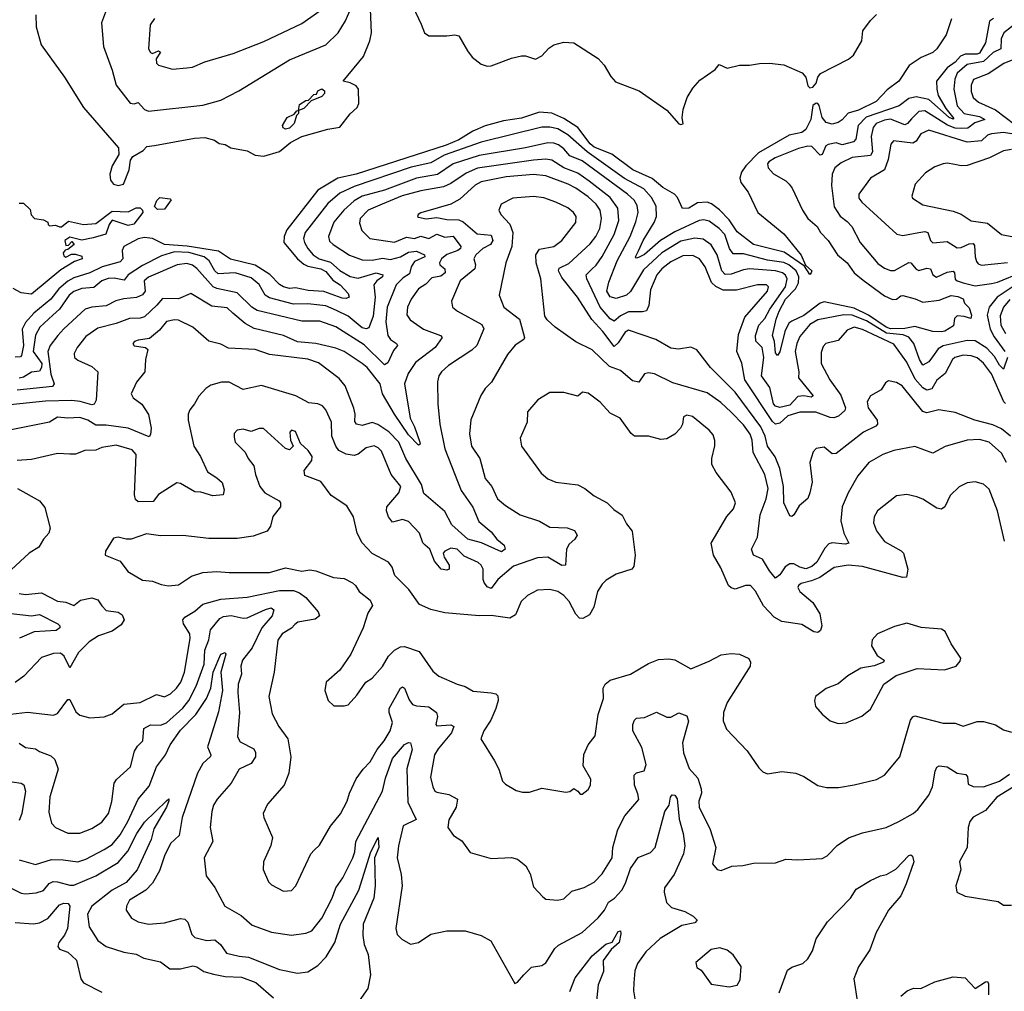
# Model space of a CAD drawing. Extents: x 1552294 to 1694791, y 811929 to 917222.
# Tile 220 of 256: x 1584337 to 1589219, y 876483 to 881300. Entities that reach past the tile are written whole.
import ezdxf

# ---------------------------------------------------------------- set-up
doc = ezdxf.new("R2010")
doc.units = 0

msp = doc.modelspace()

# ---------------------------------------------------------------- linework, layer by layer
at = {"layer": '0CON10XD'}
for points in [[(1584417.5, 881325), (1584418, 881265), (1584444.2, 881175), (1584559.6, 881015), (1584654.1, 880864.1), (1584826, 880665), (1584828.3, 880631.7), (1584795.5, 880575), (1584783.9, 880535), (1584787.9, 880505), (1584802.2, 880485), (1584825, 880477.3), (1584852.2, 880485), (1584880, 880555), (1584885.6, 880604.4), (1584898, 880622), (1584948.7, 880651.3), (1584968, 880672), (1585005, 880676.9), (1585203.4, 880713.4), (1585255, 880715.5), (1585302.6, 880702.6), (1585325.7, 880685.7), (1585355, 880682.2), (1585383.1, 880665), (1585465, 880650.4), (1585505, 880628.8), (1585546.8, 880623.2), (1585625, 880646.1), (1585679.4, 880690.6), (1585735, 880720.4), (1585865, 880757.1), (1585925, 880766.7), (1585975, 880833.2), (1586010.5, 880865), (1586018.1, 880885), (1586016.2, 880955), (1586005, 880972.5), (1585975, 880987.5), (1585940, 880995), (1586041.5, 881118.5), (1586073.5, 881195), (1586080.9, 881235), (1586076.9, 881353.1)], [(1584762.7, 881337.3), (1584742.9, 881285), (1584753, 881167), (1584795, 881050), (1584814.5, 880975), (1584885, 880885.8), (1584905, 880882.9), (1584925, 880890), (1584955, 880855.4), (1584975, 880846.2), (1585245, 880876.9), (1585335, 880900.5), (1585423.3, 880946.7), (1585675, 881101.8), (1585854.4, 881175), (1585915.5, 881235), (1585952.9, 881295), (1585979.1, 881355)], [(1585004.7, 881305.3), (1584984.4, 881275), (1584975.5, 881155), (1584985, 881137.1), (1584995, 881133.3), (1585025, 881145.6), (1585035, 881140), (1585013.8, 881106.2), (1585015, 881084.2), (1585025, 881074.2), (1585095, 881055.6), (1585165, 881060.9), (1585193.3, 881065), (1585255, 881090.9), (1585395, 881132.5), (1585548, 881192), (1585735, 881281.5), (1585825, 881343.5)], [(1586285.5, 881365), (1586327.6, 881277.6), (1586343.6, 881235), (1586365, 881220.3), (1586455, 881219.6), (1586495, 881225.9), (1586515, 881220.4), (1586556.6, 881145), (1586580.8, 881115), (1586625, 881080), (1586655, 881069.7), (1586675, 881071.1), (1586775, 881109.6), (1586825, 881120.2), (1586845, 881120.5), (1586895, 881105.3), (1586925, 881120.7), (1586960.4, 881159.6), (1586985, 881175.7), (1587035, 881188.4), (1587085, 881184.7), (1587205, 881108.2), (1587234.6, 881075), (1587268, 881018), (1587291.3, 880991.3), (1587408.3, 880948.3), (1587545, 880852.2), (1587605, 880784.2), (1587615, 880780), (1587626, 880784), (1587621.1, 880815), (1587627.3, 880855), (1587646.7, 880915), (1587675, 880961.2), (1587709.1, 881000.9), (1587785, 881053.8), (1587805, 881078.8), (1587845, 881059.2), (1587905, 881074.3), (1587955, 881074.4), (1588005, 881083.1), (1588055, 881084.3), (1588125, 881075.6), (1588217.3, 881037.3), (1588234.5, 881015), (1588245, 880972.5), (1588255, 880962.3), (1588270, 880965), (1588286.5, 880985), (1588293.5, 881015), (1588306.7, 881033.3), (1588446.2, 881105), (1588471.2, 881125), (1588512, 881195), (1588518, 881245), (1588555, 881296), (1588584.4, 881325.6)], [(1589165, 881305.5), (1589145, 881292.1), (1589125.2, 881185), (1589096.1, 881135), (1589085, 881129.6), (1589025, 881129), (1589000.9, 881119.1), (1588975, 881089.3), (1588935, 881061.3), (1588882.2, 880995), (1588883.4, 880955), (1588891.5, 880925), (1588929.2, 880859.2), (1588969, 880811), (1588965, 880806.5), (1588945, 880815.7), (1588845, 880904.2), (1588781.8, 880918.2), (1588745, 880908.7), (1588697.7, 880872.3), (1588533.3, 880816.7), (1588493.8, 880775), (1588481.9, 880708.1), (1588471.5, 880695), (1588415, 880679.7), (1588385, 880688.9), (1588345, 880681.9), (1588333.6, 880675), (1588315, 880631.9), (1588305, 880627.8), (1588265, 880671.9), (1588245, 880673.1), (1588198.1, 880661.9), (1588083.1, 880615), (1588050.6, 880595), (1588044.5, 880585), (1588048.1, 880565), (1588075, 880535.6), (1588135, 880500.9), (1588151.8, 880485), (1588167.3, 880465), (1588217.5, 880355), (1588243.8, 880315), (1588291.5, 880275), (1588307.5, 880245), (1588345, 880205.7), (1588392.5, 880135), (1588440, 880095), (1588474.3, 880045), (1588518.2, 880008.2), (1588625, 879931.5), (1588665, 879912.1), (1588685, 879914.2), (1588705, 879931.1), (1588715, 879932.2), (1588777, 879917), (1588815, 879899.6), (1588895, 879910.3), (1588955, 879932.2), (1588987.6, 879927.6), (1589015.5, 879915.5), (1589021.5, 879895), (1589045, 879872), (1589055.4, 879835), (1589052, 879818), (1589019.1, 879829.1), (1588985, 879832.1), (1588971.5, 879818.5), (1588967.2, 879782.8), (1588924, 879756), (1588907.8, 879752.2), (1588865, 879753.4), (1588775, 879778.3), (1588725, 879768.8), (1588655, 879767.9), (1588633.7, 879775), (1588545.8, 879835.8), (1588475, 879869.3), (1588325, 879901.4), (1588305, 879894.8), (1588225, 879833.9), (1588164.8, 879805.2), (1588151.1, 879795), (1588130.3, 879755), (1588106.2, 879653.8), (1588095, 879635.6), (1588085, 879648.6), (1588079.8, 879705), (1588070, 879735), (1588087, 879815), (1588101.8, 879855), (1588134, 879915), (1588183.3, 879965), (1588198, 879995), (1588200.7, 880025), (1588186.6, 880055), (1588149.8, 880085), (1588125, 880097.1), (1588045, 880108.5), (1587925, 880139), (1587875, 880139.6), (1587856.2, 880165), (1587833.8, 880235), (1587805, 880265.2), (1587755, 880301.2), (1587728.5, 880308.5), (1587705, 880305.2), (1587585, 880247.9), (1587514.7, 880205.3), (1587435, 880136.1), (1587405, 880120.7), (1587395, 880117.5), (1587390, 880125), (1587405.2, 880154.8), (1587428.3, 880205), (1587483, 880295), (1587493.5, 880325), (1587492.9, 880375), (1587469.2, 880419.2), (1587432.1, 880462.1), (1587335, 880512.8), (1587150.6, 880645), (1587055, 880729), (1587005, 880759.1), (1586965, 880768), (1586925, 880767.7), (1586625, 880693.4), (1586442, 880628), (1586375, 880591), (1586278.3, 880568.3), (1585996.1, 880473.9), (1585925, 880439.3), (1585865, 880388.2), (1585753.1, 880245), (1585744.7, 880215.3), (1585748.8, 880195), (1585765.3, 880165), (1585791.6, 880135), (1585821.1, 880115), (1585877.3, 880097.3), (1585925, 880056.6), (1585975, 880027), (1586015, 880018.9), (1586105, 880045.4), (1586138.1, 880035), (1586135.5, 880025), (1586107.5, 880005), (1586092.4, 879985), (1586099.8, 879925), (1586090.1, 879829.9), (1586067.2, 879772.8), (1586055, 879767.3), (1586035, 879772.3), (1585965, 879830), (1585908, 879858), (1585855, 879881.4), (1585765, 879891.6), (1585695, 879889.8), (1585575, 879921), (1585554.1, 879935), (1585525, 879988), (1585485, 880019.6), (1585405, 880045.2), (1585320.9, 880040.9), (1585304.2, 880054.2), (1585276.9, 880105), (1585251.2, 880125), (1585175, 880146), (1585105, 880149.2), (1585040.5, 880129.5), (1584945, 880081.1), (1584875.4, 880035), (1584855, 880008.8), (1584805, 880018.9), (1584775, 880017), (1584745, 880004.8), (1584705, 879972.5), (1584645, 879967.6), (1584605, 879953.1), (1584581.4, 879935), (1584534.9, 879865.1), (1584500.8, 879835), (1584437.5, 879775), (1584414.5, 879735.5), (1584404.3, 879655), (1584446, 879595), (1584445.6, 879575), (1584435, 879558.1), (1584395, 879552.5), (1584355, 879527.7), (1584335, 879523.4)], [(1588957.5, 881305), (1588930, 881225), (1588883.8, 881155), (1588865, 881138), (1588806.8, 881113.2), (1588747.6, 881072.4), (1588695, 880996), (1588638.1, 880951.9), (1588582.7, 880895), (1588495, 880852), (1588443.8, 880836.2), (1588415, 880803.1), (1588395, 880790.9), (1588365, 880782.2), (1588335, 880790.6), (1588315, 880816), (1588300.5, 880875), (1588295, 880884.2), (1588285.7, 880885.7), (1588269.6, 880875), (1588259.4, 880805), (1588234.5, 880755), (1588215, 880741.6), (1588152.8, 880727.2), (1587999.3, 880640.7), (1587936.6, 880575), (1587915.2, 880544.8), (1587907.9, 880515), (1587913, 880493), (1587948.2, 880445), (1587996, 880345), (1588125, 880238.8), (1588212.3, 880132.3), (1588233, 880083), (1588264.4, 880055), (1588261.5, 880045), (1588255, 880036.9), (1588228.3, 880078.3), (1588127.2, 880147.2), (1587975, 880185.3), (1587895, 880248.1), (1587855, 880307.5)], [(1589292.2, 881295), (1589215.6, 881234.4), (1589203.2, 881205), (1589200.8, 881155), (1589163.1, 881136.9), (1589115, 881093.7), (1589035, 881078), (1588985.2, 881035), (1588973.3, 881005), (1588967.8, 880955), (1588985, 880872.7), (1589019.6, 880835), (1589095, 880820.9), (1589122.9, 880805), (1589072, 880788), (1589037.5, 880762.5), (1589005, 880759.9), (1588975, 880763.2), (1588937.7, 880777.7), (1588825, 880847.8), (1588795, 880844.2), (1588758, 880808), (1588739.1, 880785), (1588725, 880779), (1588655, 880807.3), (1588625, 880802.3), (1588584, 880785), (1588567.9, 880765), (1588558.4, 880721.6), (1588564.8, 880645.2), (1588555, 880626.2), (1588465, 880616.6), (1588410.1, 880589.9), (1588379.2, 880565), (1588365.5, 880534.5), (1588362.4, 880477.6), (1588375, 880372.7), (1588405, 880325.4), (1588440.3, 880300.3), (1588462.9, 880275), (1588504.6, 880195), (1588591.3, 880091.3), (1588625, 880068.5), (1588655, 880056.2), (1588675, 880056.1), (1588746.2, 880096.2), (1588755, 880094.4), (1588782.5, 880062.5), (1588795, 880056.9), (1588835, 880067.6), (1588852, 880065), (1588865, 880034.4), (1588883.1, 880023.1), (1588935, 880049), (1588965, 880053.3), (1588971.2, 880045), (1588975, 880013.9), (1588984.9, 880004.9), (1589015, 879995.5), (1589075, 879981.2), (1589155, 879991.5), (1589185, 879998.4), (1589305, 880049.1)], [(1589269.1, 881105), (1589216.9, 881083.1), (1589138.6, 881031.4), (1589066.7, 881003.3), (1589053.9, 880975), (1589053.7, 880943.7), (1589065, 880913.6), (1589091.1, 880891.1), (1589175, 880852.5), (1589271, 880781)], [(1585655, 880757.5), (1585643.6, 880763.6), (1585640, 880775), (1585662.5, 880815), (1585698.3, 880831.7), (1585711.7, 880848.3), (1585720, 880850), (1585725, 880880), (1585755, 880900), (1585768.3, 880901.7), (1585795, 880930), (1585808.3, 880931.7), (1585815, 880947.5), (1585835, 880957.5), (1585848.3, 880948.3), (1585847.5, 880935), (1585835, 880920), (1585781.7, 880898.3), (1585745, 880860), (1585720, 880850), (1585720, 880835), (1585710, 880825), (1585697.5, 880785), (1585675, 880762.5), (1585655, 880757.5)], [(1587855, 880307.5), (1587806.7, 880356.7), (1587766.7, 880386.7), (1587745, 880394.8), (1587697.9, 880392.1), (1587655, 880366.2), (1587623.3, 880363.3), (1587598, 880418), (1587583.6, 880435), (1587525, 880468), (1587472.3, 880512.3), (1587376.6, 880555), (1587273.6, 880633.6), (1587185, 880668.2), (1587165.5, 880685), (1587104.9, 880764.9), (1587035, 880810.3), (1586975, 880836.7), (1586915, 880842.1), (1586825, 880811.9), (1586735, 880798), (1586645, 880774.5), (1586583, 880747), (1586514.2, 880705), (1586451.5, 880678.5), (1586006, 880534), (1585915, 880514.5), (1585814.7, 880455), (1585662, 880258), (1585647.4, 880225), (1585647, 880195), (1585714.3, 880114.3), (1585745, 880088.7), (1585765, 880078.5), (1585830, 880065), (1585855, 880052.5), (1585889.2, 880009.2), (1585925.3, 879985), (1585965, 879942.5), (1585970.6, 879925), (1585955, 879917.8), (1585935, 879920), (1585845, 879952.5), (1585767.2, 879957.2), (1585705, 879971.2), (1585675, 879967.5), (1585645, 879975.7), (1585625, 879987.2), (1585576.8, 880036.8), (1585505, 880083.7), (1585382.7, 880112.7), (1585322.7, 880152.7), (1585167.6, 880177.6), (1585055, 880185.8), (1584995.5, 880215.5), (1584955, 880221.1), (1584925, 880214.1), (1584853.8, 880175), (1584845.4, 880155), (1584848.8, 880115), (1584835, 880100), (1584745.6, 880074.4), (1584685, 880044.8), (1584605, 880020.9), (1584575, 880004.2), (1584531.4, 879965), (1584491.3, 879915), (1584406.2, 879845), (1584365, 879798.1), (1584349.4, 879765), (1584355.6, 879684.4), (1584346.5, 879635), (1584340.7, 879629.3), (1584315, 879626.2)], [(1589285, 880729), (1589215, 880741.1), (1589155, 880734.3), (1589135, 880727.5), (1589105, 880699.8), (1589035, 880692.7), (1588845, 880752.5), (1588805.5, 880735), (1588782, 880698), (1588765, 880687.4), (1588669.8, 880700.2), (1588656.7, 880683.3), (1588642.5, 880607.5), (1588624.1, 880555.9), (1588555.3, 880514.7), (1588497.1, 880435), (1588498.1, 880415), (1588513.1, 880395), (1588686.1, 880236.1), (1588715, 880230), (1588795, 880245.7), (1588825, 880250), (1588840, 880245), (1588852.1, 880205), (1588865, 880193.8), (1588935, 880199.7), (1588985, 880168.9), (1589005, 880171.4), (1589045, 880189.5), (1589065, 880190.5), (1589070.9, 880180.9), (1589074, 880125), (1589081.7, 880101.7), (1589089.5, 880089.5), (1589105, 880082.9), (1589235, 880096.1)], [(1589233.9, 879625), (1589215, 879568.1), (1589195, 879586.9), (1589169.5, 879629.5), (1589132.4, 879672.4), (1589075, 879708.3), (1589035, 879709.2), (1588915, 879683.3), (1588891.6, 879668.4), (1588862.2, 879627.8), (1588845, 879603.3), (1588815, 879587.5), (1588798, 879615), (1588770, 879695), (1588745.7, 879725.7), (1588717.6, 879737.6), (1588635, 879746.2), (1588535, 879806.8), (1588465, 879834.7), (1588422.6, 879837.4), (1588295, 879812.8), (1588255, 879788.7), (1588205, 879730), (1588189.6, 879695), (1588181.7, 879655), (1588200, 879555), (1588197.9, 879525), (1588270.4, 879435), (1588261.7, 879428.3), (1588225, 879435.2), (1588195, 879432.7), (1588155, 879389.5), (1588105, 879377), (1588085, 879383.5), (1588075, 879395.4), (1588056.3, 879476.3), (1588014.7, 879535), (1588025.9, 879625.9), (1588018.6, 879675), (1587986.3, 879706.3), (1587985.8, 879735), (1588001.1, 879785), (1588031.5, 879818.5), (1588056.1, 879865), (1588134.3, 879975), (1588142.3, 880015), (1588133.7, 880033.7), (1588118.9, 880045), (1588084.4, 880054.4), (1587955, 880064.1), (1587925, 880060.4), (1587865, 880038.1), (1587835, 880036.7), (1587818.1, 880055), (1587794.9, 880134.9), (1587765, 880184.6), (1587725, 880211.8), (1587685, 880217.6), (1587615, 880202.3), (1587520.2, 880145), (1587430.5, 880059.5), (1587365, 879951.8), (1587345.8, 879934.2), (1587295, 879917.9), (1587265, 879926.9), (1587247.7, 879955), (1587258.5, 879998.5), (1587300, 880105), (1587362.9, 880225), (1587392, 880298), (1587403.9, 880345), (1587398.2, 880378.2), (1587383.8, 880405), (1587350.8, 880435), (1587125, 880599.8), (1587065.1, 880625.1), (1587035, 880660.5), (1587009, 880679), (1586985, 880687.7), (1586955, 880689.4), (1586845, 880664.5), (1586615, 880627), (1586486.2, 880585), (1586407.7, 880532.3), (1586305.1, 880514.9)], [(1589255, 880656.8), (1589215, 880649.3), (1589145, 880615.3), (1589035, 880577.3), (1589005, 880575.5), (1588973, 880583), (1588935, 880588.9), (1588915, 880585.6), (1588875, 880570), (1588828.7, 880541.3), (1588776, 880485), (1588760.8, 880425), (1588764, 880415), (1588815, 880382.5), (1588965, 880350.9), (1589005, 880336.5), (1589055, 880302.5), (1589135, 880290.7), (1589205, 880234.5), (1589263.7, 880223.7)], [(1589225, 879397.5), (1589216.5, 879405), (1589156, 879545), (1589115, 879597.1), (1589085, 879623.1), (1589055, 879634.2), (1589015, 879636.9), (1588972.7, 879625), (1588961.8, 879615), (1588924.8, 879545.2), (1588885, 879512.9), (1588859.7, 879470.3), (1588835, 879463.4), (1588815, 879475.6), (1588777.1, 879517.1), (1588735, 879602.8), (1588671.1, 879691.1), (1588515, 879764.4), (1588475, 879775.7), (1588438.9, 879761.1), (1588395, 879710), (1588334.6, 879695.4), (1588320.9, 879679.1), (1588310.5, 879649.5), (1588311.1, 879595), (1588353.4, 879515), (1588409, 879439), (1588430.9, 879375), (1588428.1, 879361.9), (1588397.1, 879335), (1588374.1, 879325.9), (1588355, 879327.4), (1588285, 879353.9), (1588205, 879354.3), (1588145, 879336.2), (1588105, 879299.1), (1588085, 879294.7), (1588068.6, 879308.6), (1587931.6, 879515), (1587917.1, 879597.1), (1587892.2, 879655), (1587900.4, 879739.6), (1587932.9, 879825), (1588045.4, 879955), (1588050, 879975), (1588040, 879985), (1587995, 879985.9), (1587890.8, 879959.2), (1587825, 879959.5), (1587787.7, 879977.7), (1587766.5, 879996.5), (1587736.1, 880075), (1587707.5, 880115), (1587675, 880130.7), (1587625, 880129.6), (1587565, 880099.5), (1587521.2, 880065), (1587495.8, 880035), (1587465, 879960), (1587456.5, 879883.5), (1587445, 879856.9), (1587425, 879851.3), (1587355, 879851.9), (1587315, 879832.7), (1587285, 879805.9), (1587265, 879817.7), (1587215.5, 879875), (1587148.9, 880015), (1587145, 880035.7), (1587173.9, 880063.9), (1587195, 880082.3), (1587224.3, 880125.7), (1587284.3, 880235.7), (1587307.4, 880305), (1587303, 880365), (1587265, 880418.1), (1587160.3, 880500.3), (1587105, 880538.9), (1587035.4, 880565), (1586975, 880603.5), (1586945, 880607.9), (1586885, 880604.2), (1586606.7, 880563.3), (1586550.8, 880539.2), (1586475, 880488.4), (1586438.2, 880471.8), (1586325, 880452), (1586232.7, 880427.3), (1586134.1, 880385.9)], [(1588254.6, 878954.6), (1588245, 878926.9), (1588200.9, 878889.1), (1588175, 878846), (1588165, 878836.2), (1588155, 878840), (1588126.4, 878905), (1588124.7, 878985), (1588105.2, 879075.2), (1588083.1, 879133.1), (1588044.7, 879185), (1588032.8, 879235), (1588010.8, 879280.8), (1587884, 879454), (1587762, 879575), (1587695, 879664), (1587664.1, 879675.9), (1587602.7, 879667.3), (1587565, 879672.2), (1587490.8, 879715), (1587355, 879760.9), (1587338.6, 879751.4), (1587305, 879698.8), (1587285, 879680), (1587228.6, 879755), (1587173.2, 879813.2), (1587103.3, 879925), (1587025, 880021.2), (1587008.4, 880055), (1587012.5, 880067.5), (1587059.3, 880090.7), (1587165, 880188.9), (1587193.2, 880225), (1587213.9, 880265), (1587221.5, 880315), (1587215.2, 880355), (1587195.8, 880385), (1587155, 880421.9), (1587095.1, 880465.1), (1587055.5, 880485), (1586945, 880526.6), (1586885, 880532), (1586749.4, 880520.6), (1586625, 880496.7), (1586595, 880479.7), (1586520, 880410), (1586475, 880386.2), (1586412.4, 880367.6), (1586325, 880342), (1586313.3, 880335), (1586310, 880325), (1586315, 880321.2), (1586352.8, 880312.8), (1586405, 880319.6), (1586455, 880309.6), (1586515, 880307.6), (1586535, 880297.8), (1586605, 880237.7), (1586675, 880232.1), (1586682, 880205), (1586670.7, 880185), (1586632.7, 880165), (1586598.1, 880135), (1586588.8, 880115), (1586596.8, 880085), (1586592.8, 880065), (1586521.2, 880005), (1586477.1, 879905), (1586482.5, 879875), (1586507.1, 879855), (1586628.6, 879788.6), (1586637.6, 879767.6), (1586602.9, 879685), (1586577.9, 879662.1), (1586463.6, 879585), (1586428.1, 879555), (1586414.4, 879535), (1586408.9, 879505), (1586410.4, 879395), (1586420.3, 879295), (1586445, 879172.9), (1586525.6, 878965.6), (1586583.3, 878883.3), (1586612.6, 878812.6), (1586675, 878760.6), (1586701.9, 878725), (1586739.5, 878695), (1586744.4, 878675), (1586725, 878662.3), (1586626.1, 878706.1), (1586558.2, 878725), (1586480, 878795), (1586445, 878861.5), (1586340.7, 878950.7), (1586328.8, 878995), (1586251.1, 879125), (1586216.1, 879205), (1586167.1, 879257.1), (1586113.4, 879293.4), (1586085, 879302.6), (1586035, 879288.3), (1586006.5, 879295), (1585998.2, 879308.2), (1586000, 879345), (1585993.8, 879373.8), (1585950, 879485), (1585920.7, 879520.7), (1585818.3, 879598.3), (1585765, 879617.7), (1585575, 879640.3), (1585505, 879665.2), (1585372.1, 879672.1), (1585335, 879690.8), (1585275, 879706.8), (1585195, 879775.7), (1585125, 879810), (1585105, 879812.1), (1585065, 879803.1), (1585029.9, 879760.1), (1584980.4, 879719.6), (1584925, 879711.5), (1584906.2, 879705), (1584898, 879695), (1584905, 879682.5), (1584960, 879675), (1584972.5, 879665), (1584960.5, 879615), (1584956.8, 879555), (1584916.5, 879503.5), (1584889.1, 879445), (1584900, 879425), (1584943.1, 879393.1), (1584975, 879342), (1584989.2, 879275), (1584986.2, 879243.8), (1584978.8, 879231.2), (1584875, 879275.2), (1584765, 879290.5), (1584715, 879289.8), (1584675, 879314.2), (1584635, 879328.1), (1584575, 879324.8), (1584525, 879330), (1584485, 879305.4), (1584245, 879256.5)], [(1586305.1, 880514.9), (1586145, 880455.2), (1586035.5, 880425), (1585995, 880401.6), (1585943.6, 880356.4), (1585894.5, 880295.5), (1585867.2, 880225), (1585872.8, 880202.8), (1585890.6, 880185), (1585972, 880132), (1586035, 880109.3), (1586085, 880107.3), (1586135, 880117.7), (1586175, 880111.8), (1586225, 880125.1), (1586265, 880147.5), (1586305, 880152.8), (1586343.3, 880135), (1586345, 880124.5), (1586295, 880100.5), (1586277.7, 880075), (1586270, 880040), (1586239, 880021), (1586203.2, 879985), (1586159.2, 879875), (1586152.2, 879802.2), (1586162.5, 879735), (1586174.8, 879714.8), (1586205.6, 879695), (1586210, 879685), (1586205, 879677.5), (1586190, 879660), (1586161.9, 879598.1), (1586145, 879588.6), (1586045, 879688.2), (1585905, 879777.9), (1585825.7, 879805.7), (1585735, 879804.8), (1585515, 879858.5), (1585488.2, 879875), (1585415, 879945.9), (1585315, 879967.2), (1585296.2, 879976.2), (1585215, 880066.6), (1585193, 880083), (1585165, 880091.9), (1585116.9, 880085), (1584975, 880024.2), (1584954.3, 880005), (1584958.6, 879955), (1584945, 879936.5), (1584916.5, 879923.5), (1584853.2, 879916.8), (1584814.1, 879905.9), (1584765, 879882.1), (1584694.8, 879875.2), (1584661.9, 879865), (1584555, 879768.2), (1584525.6, 879734.4), (1584488.6, 879685), (1584475.8, 879655), (1584492.1, 879542.1), (1584507.8, 879495), (1584499.2, 879480.8), (1584325, 879463.7)], [(1589230, 879105), (1589205, 879151.1), (1589143.5, 879205), (1589095, 879219.3), (1589035, 879215.2), (1588925, 879184.6), (1588865, 879150.4), (1588775, 879183.2), (1588671.2, 879165), (1588615.8, 879145), (1588547.1, 879105), (1588491.9, 879038.1), (1588444.4, 878955), (1588415.4, 878885), (1588408.4, 878815), (1588423.6, 878753.6), (1588448, 878705), (1588429.8, 878700.2), (1588365, 878705.8), (1588348.5, 878701.5), (1588329.3, 878680.7), (1588289.6, 878610.4), (1588265, 878588.6), (1588235, 878577.8), (1588204.4, 878585), (1588175, 878601.6), (1588155, 878602.3), (1588131.8, 878588.2), (1588105, 878547.5), (1588085, 878531.4), (1588055, 878567.5), (1588020.4, 878625), (1587975.4, 878645.4), (1587965.6, 878675), (1587995.2, 878734.8), (1588008.6, 878845), (1588038.1, 878925), (1588047.6, 878975), (1588031.4, 879045), (1587972.9, 879155), (1587968.1, 879215), (1587958.3, 879245), (1587925, 879291.2), (1587865, 879353.6), (1587812.5, 879402.5), (1587745, 879450), (1587575, 879499.2), (1587485, 879544.4), (1587455, 879548.8), (1587435, 879544.3), (1587406.4, 879503.6), (1587375, 879509.6), (1587315, 879560.9), (1587261.2, 879581.2), (1587175, 879663.6), (1587095, 879702.2), (1586992, 879775), (1586951.7, 879811.7), (1586940.5, 879830.5), (1586920.4, 880015), (1586896.9, 880095), (1586895.3, 880135), (1586915, 880163.2), (1586984.7, 880175.3), (1587024.5, 880205), (1587093.5, 880295), (1587096.7, 880325), (1587082.2, 880345), (1587055, 880367.3), (1586995, 880396), (1586935, 880416.9), (1586885, 880422.9), (1586781.2, 880415), (1586724.7, 880385.3), (1586712.9, 880355), (1586722.9, 880335), (1586766.5, 880286.5), (1586782.2, 880245), (1586776.9, 880175), (1586747.8, 880095), (1586714.3, 879935), (1586737.1, 879875), (1586815.6, 879815.6), (1586840, 879725), (1586836, 879715), (1586793.9, 879686.1), (1586755, 879640), (1586676.7, 879503.3), (1586645, 879470.8), (1586623.1, 879436.9), (1586573.7, 879316.3), (1586566.8, 879246.8), (1586577.8, 879185), (1586618.5, 879125), (1586644.4, 879025), (1586678.5, 878985), (1586705.6, 878925), (1586745, 878891.8), (1586818.8, 878845), (1586913.6, 878813.6), (1586965, 878784.6), (1587051.1, 878781.1), (1587087.6, 878767.6), (1587101.2, 878745), (1587089.2, 878725), (1587060.7, 878699.3), (1587047.7, 878675), (1587043.3, 878595), (1587025, 878594.6), (1586955, 878634.7), (1586905, 878632.8), (1586785, 878590.8), (1586708.4, 878525), (1586675, 878479.2), (1586655, 878488.9), (1586640.3, 878510.3), (1586634.7, 878525), (1586634.6, 878575), (1586625.5, 878595), (1586609.4, 878609.4), (1586540.5, 878640.5), (1586505.7, 878675), (1586475, 878680), (1586445, 878665.8), (1586436.2, 878655), (1586441.4, 878635), (1586466.7, 878595), (1586467.1, 878575), (1586455, 878570.5), (1586426.2, 878575), (1586392.9, 878615), (1586370.4, 878675), (1586347.8, 878695), (1586336.3, 878706.3), (1586320, 878755), (1586265, 878812.2), (1586235, 878822.9), (1586185, 878808.5), (1586166.1, 878836.1), (1586155.4, 878865), (1586157.5, 878885), (1586217.1, 878955), (1586226.2, 878985), (1586178.5, 879045), (1586130.1, 879160.1), (1586115, 879177.3), (1586095, 879187.5), (1586055, 879177.3), (1586014.3, 879145.7), (1585995, 879139.4), (1585955, 879146.7), (1585920, 879165), (1585903.8, 879185), (1585884.8, 879234.8), (1585882.5, 879305), (1585854.6, 879365), (1585837.8, 879385), (1585815, 879395.3), (1585770.2, 879400.2), (1585706, 879436), (1585535, 879486.7), (1585445, 879466.7), (1585375, 879502.8), (1585337.6, 879502.4), (1585285, 879488), (1585259.1, 879470.9), (1585225, 879434), (1585204.4, 879395), (1585180, 879365), (1585172.3, 879345), (1585172.8, 879315), (1585200.7, 879185), (1585233.5, 879135), (1585268, 879058), (1585315, 879028.8), (1585340, 879005), (1585351.2, 878968.8), (1585345, 878943.8), (1585295, 878939.1), (1585235, 878958.1), (1585205, 878960), (1585135, 879000.8), (1585115.8, 879004.2), (1585025, 878945.5), (1584999, 878911), (1584925, 878910.4), (1584911.2, 878921.2), (1584905.9, 878945), (1584913.6, 879145), (1584895, 879167.8), (1584815, 879191.1), (1584745, 879178.6), (1584714.4, 879165.6), (1584660, 879165), (1584613.3, 879146.7), (1584585, 879145.5), (1584525, 879150), (1584395, 879120), (1584325, 879115.4)], [(1585019.6, 880359.6), (1585004.6, 880374.6), (1585016.4, 880403.6), (1585032.2, 880417.8), (1585082.5, 880412.5), (1585087.5, 880407.5), (1585055, 880361.5), (1585019.6, 880359.6)], [(1586134.1, 880385.9), (1586065, 880356.4), (1586024.6, 880315), (1586021.9, 880291.9), (1586032.7, 880255), (1586072.9, 880215), (1586195, 880197.4), (1586255, 880221.6), (1586295, 880215.2), (1586325, 880227), (1586365, 880215.2), (1586405, 880236.2), (1586445, 880221.6), (1586486.8, 880226.8), (1586523.5, 880175), (1586521.8, 880165), (1586509.6, 880155), (1586455, 880135.8), (1586427.6, 880115), (1586418.9, 880095), (1586420.7, 880085), (1586444.7, 880064.7), (1586446.7, 880045), (1586425, 880028.9), (1586380.4, 880019.6), (1586351.2, 879988.8), (1586313.9, 879965), (1586277.5, 879915), (1586259.7, 879875), (1586256.4, 879836.4), (1586272.8, 879812.8), (1586338.6, 879765), (1586424, 879735), (1586432.2, 879725), (1586396.2, 879675), (1586299, 879601), (1586263.4, 879546.6), (1586245.2, 879495), (1586272.9, 879325), (1586295, 879281.2), (1586320.8, 879205), (1586323.3, 879195), (1586315, 879190), (1586265, 879242.1), (1586195.3, 879345), (1586135.5, 879445), (1586123.5, 879495), (1586059.4, 879575), (1586035.4, 879595.4), (1585945, 879654.8), (1585905, 879671.9), (1585805, 879694.4), (1585713.5, 879703.5), (1585644.4, 879734.4), (1585499.2, 879769.2), (1585455, 879794), (1585393.1, 879845), (1585365, 879871.7), (1585290.2, 879880.2), (1585185, 879942.5), (1585124.6, 879915.4), (1585045, 879918.5), (1585017.6, 879885), (1584955, 879827.4), (1584935, 879819.6), (1584881.4, 879818.6), (1584815, 879793.2), (1584725, 879771.2), (1584665, 879729.2), (1584621.2, 879675), (1584606.5, 879645), (1584608.1, 879625), (1584625, 879611.8), (1584695, 879581.1), (1584724.3, 879555), (1584715.5, 879414.5), (1584706.2, 879393.8), (1584695, 879390.9), (1584637.4, 879407.4), (1584595, 879411.6), (1584465, 879408.5), (1584290.1, 879389.9)], [(1584335, 880390), (1584355, 880390), (1584388.3, 880358.3), (1584393, 880333), (1584410, 880315), (1584455, 880307.5), (1584477, 880297), (1584477.5, 880285), (1584485, 880277.5), (1584515, 880281.2), (1584535, 880272.5), (1584545, 880272.5), (1584579.3, 880300.7), (1584654, 880284), (1584715, 880290.4), (1584795, 880350.9), (1584875, 880346.9), (1584915, 880367.9), (1584935, 880367.3), (1584946.2, 880356.2), (1584946.7, 880345), (1584903.1, 880286.9), (1584875, 880280.6), (1584795, 880305.4), (1584780, 880285), (1584763.8, 880236.2), (1584700.8, 880219.2), (1584645, 880206.7), (1584585, 880222.5), (1584560, 880205), (1584565, 880180), (1584578.3, 880181.7), (1584595, 880200), (1584607.5, 880185), (1584575, 880160), (1584561.7, 880158.3), (1584552.5, 880145), (1584555, 880130), (1584565, 880122.5), (1584593, 880137), (1584613, 880137), (1584645, 880127.5), (1584646.7, 880115), (1584609.3, 880100.7), (1584540.6, 880059.4), (1584395, 879938.8), (1584345, 879946.2), (1584305, 879966.7)], [(1589263.1, 879976.9), (1589182.7, 879925), (1589143.8, 879875), (1589133.8, 879835), (1589149.3, 879765), (1589167.9, 879727.9), (1589221.6, 879655)], [(1589246.4, 879913.6), (1589215.2, 879875), (1589198.7, 879831.3), (1589202, 879785), (1589224.9, 879744.9)], [(1589249.7, 879235), (1589205, 879271.3), (1589162.1, 879292.1), (1589072, 879315), (1588975, 879353.3), (1588894.5, 879365.5), (1588835, 879350.6), (1588815, 879356.9), (1588711.5, 879485), (1588685, 879501.5), (1588645, 879510), (1588629.7, 879500.3), (1588607.5, 879465), (1588555, 879435.6), (1588538.2, 879405), (1588544.1, 879375), (1588588.5, 879315), (1588589.4, 879295), (1588582.5, 879285), (1588521.4, 879255), (1588385, 879149.5), (1588365, 879147.5), (1588325, 879180.8), (1588286.2, 879173.8), (1588271.7, 879158.3), (1588254.4, 879105), (1588266.9, 879006.9), (1588254.6, 878954.6)], [(1589218.9, 878715), (1589185.3, 878864.7), (1589143.3, 878973.3), (1589115, 878996.7), (1589075, 879009.5), (1589035, 879004.4), (1588995, 878984.3), (1588949.5, 878940.5), (1588924.6, 878885.4), (1588906.7, 878873.3), (1588885, 878878.2), (1588815, 878922.5), (1588784.7, 878934.7), (1588735, 878946.5), (1588685, 878939.4), (1588590.5, 878865), (1588572.7, 878835), (1588570, 878805), (1588585.2, 878765.2), (1588625, 878713.8), (1588707.4, 878667.4), (1588719.6, 878655), (1588740.4, 878575), (1588733.2, 878536.8), (1588715, 878533.8), (1588515, 878589.6), (1588445, 878595.4), (1588375, 878584), (1588304.9, 878535.1), (1588262.2, 878517.8), (1588211.4, 878505), (1588197.8, 878495), (1588195.5, 878485), (1588204.6, 878465), (1588269.9, 878409.9), (1588303.8, 878355), (1588314.4, 878295), (1588307.9, 878272.1), (1588295, 878261.4), (1588275, 878264.5), (1588215, 878300.9), (1588115, 878316.9), (1588078.3, 878338.3), (1588024.7, 878394.7), (1587985, 878466.2), (1587960, 878495), (1587935, 878495.6), (1587885, 878476.4), (1587865, 878482.5), (1587850.6, 878495), (1587812.6, 878582.6), (1587777.5, 878645), (1587765.4, 878705), (1587843.3, 878836.7), (1587875.5, 878875), (1587885.5, 878905), (1587865, 878957.5), (1587789.5, 879055), (1587768.2, 879095), (1587768.5, 879125), (1587783.1, 879186.9), (1587783.7, 879213.7), (1587775, 879241.2), (1587755, 879265.7), (1587672.1, 879332.1), (1587645, 879338.6), (1587628.8, 879331.2), (1587622.9, 879295), (1587612.9, 879275), (1587585, 879245.7), (1587545, 879222.5), (1587515, 879218.6), (1587455, 879235.7), (1587385.6, 879235.6), (1587368.9, 879248.9), (1587313.9, 879323.9), (1587265, 879350), (1587215, 879404.2), (1587155, 879448), (1587126.7, 879453.3), (1587105, 879432.9), (1587035, 879451.4), (1586965, 879452.5), (1586905.4, 879414.6), (1586854.4, 879355.6), (1586852.5, 879305), (1586818, 879225), (1586824.3, 879185), (1586922.2, 879052.2), (1586955, 879024.3), (1586995, 879007.1), (1587103.5, 878993.5), (1587138.8, 878975), (1587185, 878939.2), (1587250, 878905), (1587282.2, 878872.2), (1587323.6, 878843.6), (1587345, 878801.2), (1587373.8, 878765), (1587389.2, 878645), (1587381.2, 878588.8), (1587372, 878575), (1587295, 878550.6), (1587245, 878520.8), (1587225, 878502), (1587201.8, 878465), (1587182.9, 878387.1), (1587161.4, 878348.6), (1587129.3, 878330.7), (1587112.2, 878332.2), (1587095, 878352.5), (1587061.8, 878415), (1587035, 878445.6), (1587005, 878464.4), (1586965, 878474.4), (1586905, 878471.4), (1586854.6, 878445.4), (1586823.8, 878416.2), (1586795, 878350), (1586767.4, 878332.6), (1586674.6, 878345.4), (1586615, 878344.3), (1586445, 878359.2), (1586375, 878376), (1586320, 878400), (1586265.6, 878475.6), (1586196.7, 878545), (1586183.3, 878585), (1586165, 878610), (1586085, 878654), (1586035, 878706.7), (1586010.8, 878755), (1585992.2, 878835), (1585959.3, 878889.3), (1585880.5, 878940.5), (1585830.2, 879010.2), (1585750.9, 879040.9), (1585747.1, 879065), (1585785, 879113.8), (1585786.9, 879135), (1585768, 879165), (1585729.5, 879199.5), (1585705, 879258.8), (1585685, 879265.8), (1585676.7, 879255), (1585678.8, 879215), (1585692.5, 879185), (1585675, 879167.5), (1585655, 879174), (1585545, 879273.2), (1585525, 879273.1), (1585485, 879258.2), (1585445, 879270), (1585415.6, 879264.4), (1585400.9, 879249.1), (1585399.5, 879229.5), (1585406, 879205), (1585455.4, 879155.4), (1585469.4, 879125), (1585498.3, 879088.3), (1585506, 879045), (1585527.5, 878985), (1585552.5, 878955), (1585622.9, 878915), (1585630.6, 878905), (1585630.6, 878885), (1585592.7, 878837.3), (1585580.9, 878789.1), (1585564, 878765), (1585495, 878739.4), (1585415, 878727.5), (1585275, 878727.5), (1585145, 878743.1), (1585035, 878741.5), (1584965, 878750.8), (1584890, 878725), (1584865, 878724.3), (1584825, 878734), (1584801.2, 878728.8), (1584762.9, 878665), (1584761.2, 878645), (1584835, 878616), (1584872.5, 878565), (1584945, 878521.9), (1584995, 878516.2), (1585039.1, 878499.1)], [(1584325.3, 878975.3), (1584435, 878914.5), (1584462.1, 878882.1), (1584488.5, 878778.5), (1584480.9, 878755), (1584454.6, 878725), (1584431.5, 878685), (1584384.2, 878655), (1584295, 878572.5)], [(1585039.1, 878499.1), (1585075, 878492.5), (1585125, 878498.1), (1585189.2, 878540.8), (1585245, 878559.4), (1585315, 878564.5), (1585375, 878558.9), (1585575, 878559.2), (1585655, 878583.1), (1585735, 878565.5), (1585775, 878572.2), (1585805, 878567.5), (1585892.5, 878535), (1585945, 878528.8), (1585987.7, 878507.7), (1586002.5, 878495), (1586020, 878465), (1586075, 878422.5), (1586086, 878395), (1586062.5, 878357.5), (1586040, 878285), (1585978.6, 878155), (1585924.5, 878075.5), (1585856.7, 878015), (1585850, 877975), (1585866, 877925), (1585895, 877898.8), (1585945, 877898), (1585965, 877903.8), (1586008.2, 877951.8), (1586053.8, 878015), (1586085, 878036), (1586135, 878094), (1586165.3, 878144.7), (1586195.3, 878174.7), (1586225, 878190), (1586245, 878192.1), (1586318.1, 878168.1), (1586385, 878070), (1586415.6, 878045.6), (1586505.6, 878005.6), (1586545, 877994.3), (1586585, 877971.4), (1586675, 877963.3), (1586696.9, 877956.9), (1586707.1, 877947.1), (1586710, 877925), (1586698.2, 877885), (1586672.4, 877827.6), (1586638.6, 877775), (1586624, 877735), (1586691.2, 877625), (1586712, 877585), (1586730, 877525), (1586745, 877510), (1586798.3, 877478.3), (1586829.5, 877469.5), (1586865, 877470), (1586925, 877490), (1587045, 877470), (1587065, 877473.3), (1587085, 877488.8), (1587103.8, 877475), (1587115, 877460), (1587125, 877460), (1587155, 877483.3), (1587167.5, 877505), (1587168, 877535), (1587130.9, 877600.9), (1587133.6, 877656.4), (1587156, 877705), (1587190.3, 877749.7), (1587204.5, 877855), (1587231.9, 877935), (1587229.4, 877985), (1587239.2, 878005), (1587265, 878025.5), (1587365.5, 878054.5), (1587455, 878108.8), (1587505, 878128), (1587555, 878132), (1587585, 878125.7), (1587665, 878082.2), (1587755, 878118.9), (1587815, 878151.8), (1587865, 878158.5), (1587905, 878154.3), (1587952.2, 878132.2), (1587960, 878115), (1587959.4, 878095), (1587844.3, 877915), (1587825.8, 877865), (1587824.3, 877824.3), (1587842.1, 877782.1), (1587944, 877675), (1588000.9, 877590.9), (1588021.2, 877571.2), (1588045, 877561.2), (1588115, 877572.5), (1588185, 877564.2), (1588225, 877547.5), (1588295, 877502.5), (1588337.3, 877492.7), (1588397, 877493), (1588475, 877505.7), (1588585, 877532.5), (1588624.2, 877555), (1588701.4, 877645), (1588753.3, 877826.7), (1588765, 877844.3), (1588775, 877847.8), (1588915, 877812.7), (1588975, 877812.9), (1589015, 877797.8), (1589085, 877820.6), (1589115, 877820.6), (1589174.3, 877804.3), (1589215, 877780), (1589255, 877768.1)], [(1584263.2, 877853.2), (1584375, 877866.9), (1584505, 877851.9), (1584525, 877860), (1584575, 877928.8), (1584585, 877930), (1584615, 877868.6), (1584635, 877852.5), (1584685, 877838.9), (1584755, 877843.1), (1584795, 877857.8), (1584852.9, 877907.1), (1584935, 877915.4), (1585015, 877954), (1585055, 877942.9), (1585085, 877958.5), (1585115, 877985.6), (1585135.3, 878015), (1585154.2, 878065), (1585182.4, 878232.4), (1585180.3, 878255), (1585148.8, 878305), (1585145.4, 878325), (1585155, 878338.5), (1585205, 878367.7), (1585245, 878401.6), (1585335, 878426.8), (1585465, 878436.8), (1585625, 878470.4), (1585695, 878469.6), (1585725, 878458.1), (1585756, 878435), (1585816.9, 878365), (1585822.9, 878345), (1585802.5, 878327.5), (1585716.4, 878313.6), (1585701.7, 878301.7), (1585685, 878283.5), (1585638, 878255), (1585616.8, 878223.2), (1585597.9, 878065), (1585571.8, 877945), (1585588.3, 877858.3), (1585622.2, 877795), (1585666.7, 877735), (1585681.2, 877645), (1585670.6, 877565), (1585648.6, 877505), (1585565, 877410), (1585543.8, 877365), (1585546.7, 877345), (1585590, 877245), (1585582, 877205), (1585546, 877125), (1585543.9, 877086.1), (1585570.8, 877025), (1585585, 877010.8), (1585645, 876979.2), (1585685, 876982.9), (1585705.7, 877005), (1585780.8, 877165), (1585796.8, 877183.2), (1585823.4, 877206.6), (1585878.3, 877301.7), (1585927.5, 877362.5), (1585961.1, 877425), (1585972.2, 877465), (1586005, 877536), (1586039.4, 877585), (1586075, 877620.6), (1586108.6, 877681.4), (1586144.6, 877725), (1586173.3, 877775), (1586184.7, 877815), (1586168.8, 877865), (1586168.7, 877885), (1586224.5, 877985), (1586235, 877992.5), (1586245, 877986.2), (1586268.3, 877928.3), (1586285, 877905.4), (1586305, 877897.8), (1586365, 877893.6), (1586403.6, 877865), (1586408.2, 877845), (1586400.5, 877805), (1586405, 877798.6), (1586474.5, 877804.5), (1586489.4, 877795), (1586478.6, 877765), (1586411.2, 877685), (1586393.4, 877655), (1586374.5, 877545), (1586385, 877496.7), (1586395.5, 877475.5), (1586405, 877469.4), (1586465, 877458.8), (1586508, 877435), (1586501.5, 877395), (1586465, 877333.3), (1586460, 877295), (1586488, 877255), (1586529.5, 877229.5), (1586570.7, 877170.7), (1586675, 877140.8), (1586775, 877145.8), (1586805, 877138), (1586846, 877105), (1586868, 877065), (1586885, 877000), (1586930.5, 876950.5), (1586945, 876940), (1587005, 876934), (1587035, 876942), (1587075, 876980), (1587135, 876996.9), (1587185, 877024.5), (1587224.7, 877065.3), (1587274.6, 877145), (1587278.1, 877195), (1587301.8, 877285), (1587337.4, 877352.6), (1587406.9, 877433.1), (1587401.3, 877461.3), (1587385.2, 877505.2), (1587383.8, 877555), (1587394.6, 877565.4), (1587433.3, 877576.7), (1587442.9, 877607.1), (1587421.3, 877691.3), (1587377.3, 877775), (1587376.2, 877805), (1587385, 877827.1), (1587395, 877836.7), (1587435, 877841.1), (1587495, 877867.5), (1587545, 877842.5), (1587565, 877842.5), (1587605, 877862.9), (1587645, 877848), (1587652.6, 877822.6), (1587623.9, 877715), (1587627.8, 877665), (1587657, 877587), (1587699.8, 877539.8), (1587716.4, 877486.4), (1587718.2, 877465), (1587704, 877425), (1587705.5, 877395), (1587760.8, 877285), (1587788, 877195), (1587772.5, 877115), (1587795, 877086.7), (1587815, 877081.2), (1587867.3, 877102.7), (1587922.7, 877107.3), (1587975, 877118), (1588085, 877120), (1588135, 877138.1), (1588195, 877134), (1588315, 877142), (1588340, 877155), (1588390, 877205), (1588446.1, 877243.9), (1588515, 877269.1), (1588632.5, 877295), (1588696.2, 877325), (1588766.4, 877363.6), (1588790, 877385), (1588844.6, 877455.4), (1588863.4, 877496.6), (1588875.4, 877574.6), (1588885, 877593.8), (1588895, 877600), (1588935, 877595.7), (1588985, 877563.6), (1589027.7, 877557.7), (1589036.1, 877546.1), (1589040.1, 877510.1), (1589065, 877497.5), (1589115, 877495.8), (1589195, 877524.5), (1589245, 877560)], [(1584334.7, 878454.7), (1584365, 878450.9), (1584445, 878458.5), (1584525, 878417.3), (1584565, 878412.1), (1584605, 878395.7), (1584638.1, 878421.9), (1584695, 878433.8), (1584724.1, 878424.1), (1584744.2, 878394.2), (1584765, 878370.9), (1584825, 878361.8), (1584845, 878349.4), (1584855.5, 878325), (1584839.8, 878300.2), (1584795, 878268.2), (1584727.1, 878245), (1584681.5, 878215), (1584627.9, 878162.1), (1584585, 878086.7), (1584557.5, 878145), (1584538.9, 878158.9), (1584505, 878157.9), (1584445, 878137.8), (1584357.5, 878045), (1584315, 878014.2)], [(1584294.8, 878355.2), (1584395, 878344.4), (1584435, 878350.6), (1584525.5, 878305), (1584535.3, 878295), (1584535.3, 878285), (1584517.7, 878272.3), (1584408, 878265), (1584335.5, 878234.5)], [(1584335, 877712.3), (1584365, 877692.3), (1584415.4, 877685.4), (1584435, 877671.2), (1584490.7, 877650.7), (1584511.4, 877631.4), (1584527.1, 877585), (1584486.3, 877446.3), (1584480.7, 877370.7), (1584495, 877316.7), (1584513.8, 877295), (1584575, 877266.9), (1584635, 877267.1), (1584695, 877290.4), (1584745, 877321.5), (1584777.1, 877365), (1584794.5, 877424.5), (1584804.7, 877515.3), (1584816.7, 877533.3), (1584885.6, 877595), (1584906.6, 877673.4), (1584921.2, 877698.8), (1584947.7, 877725), (1584952.8, 877785), (1584985, 877803.5), (1585035, 877802.7), (1585065, 877814.7), (1585145, 877886.8), (1585174.8, 877925), (1585211.1, 877995), (1585250.9, 878105), (1585255.2, 878175), (1585274.3, 878225), (1585283.1, 878275), (1585329.3, 878330.7), (1585348.2, 878341.8), (1585385, 878346.9), (1585445, 878333.2), (1585465, 878335.3), (1585555, 878376.4), (1585583.4, 878383.4), (1585596.9, 878375), (1585589.2, 878345), (1585538, 878285), (1585488.9, 878185), (1585441.6, 878125), (1585433.1, 878095), (1585436.6, 878055), (1585420.3, 878005), (1585418.1, 877965), (1585427, 877865), (1585416.2, 877745), (1585430.2, 877720.2), (1585498.1, 877685), (1585506.8, 877666.8), (1585505.4, 877645), (1585485, 877612.3), (1585425, 877584.3), (1585384.7, 877515.3), (1585316.7, 877435), (1585298.5, 877405), (1585289.6, 877375), (1585280.9, 877295), (1585294.5, 877225), (1585251.4, 877145), (1585262, 877055), (1585305, 876997.5), (1585354.6, 876904.6), (1585435, 876858.1), (1585490.2, 876810.2), (1585585, 876776.4), (1585685, 876760.9), (1585755, 876771.1), (1585785, 876781.9), (1585835, 876845.6), (1585886.9, 876945), (1585904, 876996), (1585939.7, 877045), (1585988.2, 877145), (1585998.4, 877175), (1586004.2, 877225.8), (1586135.2, 877475), (1586149.9, 877540.1), (1586185, 877637.5), (1586245, 877707.3), (1586265, 877716.7), (1586274.4, 877714.4), (1586282.1, 877682.1), (1586255.7, 877585.7), (1586261, 877421), (1586301.9, 877335), (1586237.5, 877302.5), (1586215.3, 877204.7), (1586208.9, 877145), (1586228, 877062), (1586232.9, 877005), (1586201.9, 876795), (1586208.1, 876765), (1586230.8, 876740.8), (1586275, 876715.7), (1586315, 876724.2), (1586375, 876765.8), (1586455, 876783.3), (1586545, 876782.7), (1586625, 876759.4), (1586673, 876733), (1586791.7, 876521.7), (1586805, 876527.5), (1586836, 876564), (1586875, 876602.9), (1586925, 876611.4), (1586945, 876624.2), (1586989.5, 876695), (1587008.1, 876711.9), (1587125, 876774.6), (1587205, 876847.7), (1587236, 876885), (1587255.7, 876924.3), (1587285.4, 876944.6), (1587322.7, 876985), (1587341, 877019), (1587365, 877091.9), (1587403.2, 877146.8), (1587465, 877171.8), (1587486.9, 877195), (1587535.3, 877375), (1587557.8, 877405), (1587563.2, 877445), (1587572.7, 877457.3), (1587585.8, 877455.8), (1587596.9, 877436.9), (1587606.8, 877336.8), (1587626.4, 877265), (1587634.8, 877204.8), (1587628.2, 877165), (1587581.7, 877061.7), (1587534.5, 876995), (1587532.9, 876975), (1587543.6, 876923.6), (1587567.9, 876897.9), (1587635, 876877.9), (1587676, 876855), (1587696, 876835), (1587685, 876822.5), (1587620.3, 876809.7), (1587512.2, 876745), (1587441.3, 876678.7), (1587399.5, 876620.5), (1587387.1, 876585), (1587381.2, 876525), (1587380.6, 876485), (1587390, 876425)], [(1588395, 877810), (1588435, 877814), (1588512.4, 877847.6), (1588555, 877882.5), (1588622, 878005), (1588682.1, 878047.9), (1588786.4, 878083.6), (1588923, 878077), (1588980, 878095), (1589000.7, 878119.3), (1589003.3, 878135), (1588955.8, 878205), (1588926.3, 878266.3), (1588907.9, 878277.9), (1588806.8, 878286.8), (1588735, 878308.6), (1588675, 878292), (1588590, 878255), (1588563.3, 878225), (1588560, 878195), (1588587.9, 878147.9), (1588622.5, 878125), (1588620, 878115), (1588574.2, 878095.8), (1588507.5, 878085), (1588443.4, 878046.6), (1588395, 878007.5), (1588335.9, 877984.1), (1588283.3, 877945), (1588277.5, 877925), (1588283.3, 877895), (1588316.1, 877856.1), (1588355, 877823.8), (1588395, 877810)], [(1584335, 877134.6), (1584415, 877111.2), (1584495, 877136), (1584552.5, 877135), (1584625, 877124.2), (1584665, 877137.5), (1584755, 877185.2), (1584795, 877210), (1584835, 877258), (1584873.9, 877325), (1584923.8, 877436.2), (1584979.3, 877500.7), (1585016, 877595), (1585059.2, 877655), (1585082.9, 877705), (1585135, 877777.2), (1585210.5, 877855), (1585262.6, 877935), (1585284.1, 877985), (1585296.1, 878065), (1585335, 878153.9), (1585355, 878162.9), (1585358.9, 878155), (1585334.4, 878065), (1585341.8, 877975), (1585322, 877868), (1585275.2, 877714.8), (1585268.7, 877695), (1585284.5, 877655), (1585282.4, 877647.6), (1585245, 877612.5), (1585219.2, 877565), (1585142.4, 877345), (1585126.8, 877255), (1585085, 877215.7), (1585055.4, 877155), (1585030.5, 877079.5), (1584995, 877019.5), (1584961.9, 876985), (1584880.6, 876935), (1584865.8, 876905), (1584864.2, 876885), (1584892, 876845), (1584925, 876827.8), (1584975, 876815.5), (1585055, 876822.5), (1585135, 876843.6), (1585155, 876840.5), (1585171.2, 876825), (1585190, 876765), (1585205, 876749.1), (1585265, 876735.3), (1585305, 876737.3), (1585332.7, 876715), (1585362.6, 876672.6), (1585425, 876657.5), (1585471.7, 876651.7), (1585625, 876590.9), (1585715, 876572.2), (1585765, 876579.3), (1585815, 876610.4), (1585856.5, 876653.5), (1585899.2, 876725), (1585926.8, 876815), (1586018.5, 876985), (1586078, 877175), (1586115, 877246), (1586117.1, 877195), (1586096, 877145), (1586098.9, 877005), (1586093.3, 876945), (1586040.7, 876815), (1586039, 876759), (1586045.3, 876715), (1586064.7, 876664.7), (1586076, 876565), (1586063.1, 876496.9), (1586019.5, 876435)], [(1584255, 877528.4), (1584344.3, 877514.3), (1584356.8, 877506.8), (1584366.4, 877475), (1584347.9, 877365), (1584335, 877329.4)], [(1589276.3, 877503.7), (1589182, 877445), (1589125, 877378.6), (1589065, 877345.5), (1589048.5, 877325), (1589038.9, 877295), (1589034.6, 877195), (1588997, 877127), (1589002.5, 877085), (1588978, 877005), (1588984, 876975), (1589025, 876954.4), (1589188.3, 876928.3), (1589215, 876910), (1589255, 876910)], [(1584225, 877026.5), (1584345, 876968.8), (1584365, 876966.7), (1584419.4, 876970.6), (1584455, 876981.8), (1584483.5, 877016.5), (1584503.6, 877026.4), (1584525, 877025.8), (1584585, 877008.4), (1584605, 877009.4), (1584714.5, 877055), (1584825, 877121.4), (1584872.9, 877177.1), (1584918, 877265), (1584955, 877321.1), (1585065, 877427.5), (1585076.7, 877436.7), (1585077, 877427), (1585065, 877396), (1585002.4, 877287.6), (1584988.2, 877235), (1584920, 877085), (1584865, 877022.2), (1584795, 876983.5), (1584694.7, 876905), (1584672.9, 876865), (1584682, 876802), (1584725, 876734.4), (1584765.8, 876705), (1584853, 876677), (1584915, 876666.5), (1584952.7, 876647.3), (1585035, 876629.4), (1585081.2, 876595), (1585135, 876593.4), (1585195, 876609.6), (1585215, 876604.5), (1585250.4, 876580.4), (1585298.2, 876568.2), (1585355, 876555.8), (1585437.3, 876552.7), (1585507.1, 876527.1), (1585595, 876450)], [(1588103.1, 876475), (1588143.1, 876586.9), (1588165, 876602.9), (1588219.8, 876620.2), (1588245, 876643.1), (1588267.1, 876682.9), (1588286.7, 876743.3), (1588342.3, 876827.7), (1588455.8, 876945), (1588485, 876990), (1588555, 877032), (1588605, 877056), (1588635, 877062), (1588681.7, 877088.3), (1588745, 877155.7), (1588755, 877160), (1588763.1, 877153.1), (1588769.6, 877125), (1588732.1, 877015), (1588705, 876956.7), (1588644.2, 876885.8), (1588583.6, 876775), (1588552.1, 876687.9), (1588495.6, 876604.4), (1588473.3, 876545), (1588491.5, 876425)], [(1584314.1, 876824.1), (1584405, 876816.7), (1584435, 876823.1), (1584476, 876844), (1584535, 876911.9), (1584555, 876920), (1584577.6, 876917.6), (1584586, 876905), (1584574.3, 876795), (1584558.5, 876761.5), (1584530.4, 876725), (1584526.5, 876705), (1584535, 876692.5), (1584575, 876676.5), (1584618, 876638), (1584640.7, 876545), (1584652.7, 876525), (1584745, 876478.5)], [(1587065, 876482.5), (1587090.2, 876549.8), (1587175, 876659.2), (1587243.7, 876716.3), (1587275, 876726.9), (1587305, 876780), (1587315, 876782.5), (1587317.5, 876767.5), (1587308.4, 876725), (1587269.9, 876690.1), (1587229.2, 876635), (1587230.9, 876580.9), (1587205.6, 876515), (1587187.3, 876342.7)], [(1587855, 876505.6), (1587895, 876513.1), (1587909.7, 876540.3), (1587914.4, 876605), (1587875, 876663.8), (1587845, 876686.2), (1587808, 876698), (1587765, 876690.8), (1587690, 876625), (1587695, 876600), (1587715, 876587.5), (1587765, 876517.8), (1587855, 876505.6)], [(1588705, 876458.8), (1588737.5, 876485), (1588767.8, 876497.8), (1588805, 876497.1), (1588875, 876529.6), (1588965, 876554.4), (1589025, 876550), (1589075, 876496.5), (1589125, 876530), (1589135, 876530.8), (1589140, 876520), (1589141.1, 876465)]]:
    msp.add_lwpolyline(points, dxfattribs=at)

doc.saveas('drawing.dxf')
